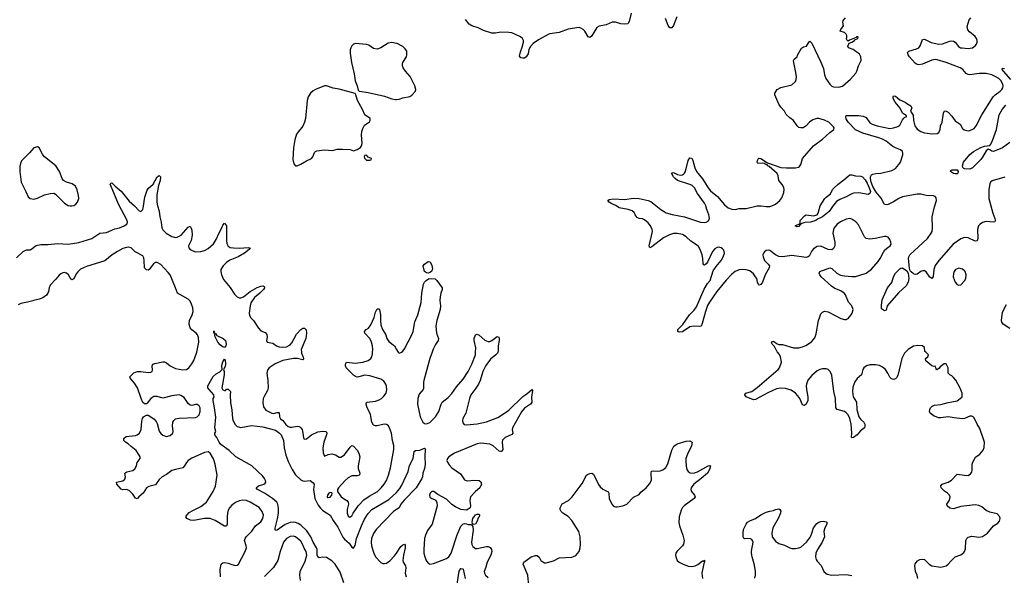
# Model space of a CAD drawing. Header units: inches. Extents: x 1449094 to 1618372, y 389908 to 534307.
# Tile 202 of 256: x 1555856 to 1566689, y 407547 to 413658. Entities that reach past the tile are written whole.
import ezdxf

# ---------------------------------------------------------------- set-up
doc = ezdxf.new("R2010")
doc.units = ezdxf.units.IN
doc.header["$MEASUREMENT"] = 0
for name, color, linetype in [('B5450', 7, 'Continuous'), ('B5451', 7, 'Continuous'), ('B5460', 7, 'Continuous'), ('B5461', 7, 'Continuous')]:
    doc.layers.add(name, color=color, linetype=linetype)

msp = doc.modelspace()

# ---------------------------------------------------------------- linework, layer by layer
at = {"layer": 'B5450', "color": 5}
for points, elevation in [([(1558064, 407530), (1558062, 407610), (1558073, 407670), (1558090, 407684), (1558110, 407688), (1558150, 407682), (1558190, 407664), (1558230, 407655), (1558250, 407659), (1558263, 407670), (1558335, 407810), (1558350, 407850), (1558348, 407870), (1558330, 407930), (1558335, 407950), (1558348, 407970), (1558410, 408034), (1558450, 408092), (1558510, 408136), (1558531, 408170), (1558537, 408210), (1558525, 408250), (1558490, 408291), (1558390, 408351), (1558350, 408368), (1558310, 408374), (1558270, 408366), (1558230, 408349), (1558190, 408320), (1558164, 408290), (1558150, 408264), (1558141, 408230), (1558137, 408190), (1558140, 408110), (1558130, 408086), (1558110, 408086), (1558005, 408150), (1557950, 408171), (1557889, 408171), (1557770, 408150), (1557735, 408155), (1557696, 408170), (1557684, 408190), (1557696, 408210), (1557722, 408238), (1557759, 408261), (1557850, 408303), (1557910, 408352), (1557985, 408470), (1558011, 408529), (1558030, 408650), (1558007, 408770), (1557988, 408828), (1557950, 408890), (1557930, 408905), (1557890, 408899), (1557750, 408837), (1557710, 408810), (1557691, 408789), (1557670, 408750), (1557651, 408729), (1557570, 408712), (1557530, 408699), (1557470, 408655), (1557424, 408630), (1557390, 408601), (1557350, 408542), (1557277, 408523), (1557250, 408510), (1557213, 408450), (1557166, 408410), (1557150, 408389), (1557130, 408397), (1557100, 408440), (1557060, 408480), (1557030, 408489), (1556990, 408488), (1556973, 408493), (1556926, 408550), (1556921, 408570), (1556990, 408587), (1557014, 408606), (1557021, 408630), (1557013, 408670), (1557036, 408684), (1557100, 408700), (1557123, 408717), (1557140, 408750), (1557150, 408787), (1557181, 408830), (1557181, 408850), (1557172, 408870), (1557139, 408919), (1557082, 408962), (1557050, 408992), (1557021, 409010), (1557003, 409030), (1557003, 409050), (1557026, 409074), (1557130, 409084), (1557150, 409092), (1557174, 409110), (1557194, 409150), (1557198, 409242), (1557207, 409273), (1557219, 409290), (1557250, 409307), (1557270, 409307), (1557330, 409268), (1557358, 409238), (1557370, 409216), (1557392, 409132), (1557410, 409107), (1557430, 409087), (1557470, 409073), (1557510, 409085), (1557541, 409110), (1557546, 409130), (1557536, 409190), (1557541, 409230), (1557552, 409250), (1557570, 409266), (1557610, 409275), (1557790, 409284), (1557810, 409291), (1557830, 409310), (1557842, 409350), (1557841, 409390), (1557830, 409412), (1557810, 409424), (1557790, 409424), (1557750, 409413), (1557730, 409418), (1557710, 409438), (1557664, 409504), (1557630, 409525), (1557610, 409530), (1557530, 409521), (1557430, 409496), (1557370, 409514), (1557330, 409512), (1557299, 409490), (1557260, 409440), (1557250, 409432), (1557230, 409432), (1557210, 409449), (1557191, 409490), (1557153, 409610), (1557120, 409660), (1557076, 409710), (1557068, 409730), (1557110, 409773), (1557150, 409790), (1557190, 409790), (1557270, 409777), (1557299, 409781), (1557312, 409788), (1557316, 409804), (1557312, 409850), (1557319, 409870), (1557342, 409878), (1557430, 409894), (1557450, 409894), (1557470, 409884), (1557510, 409850), (1557570, 409822), (1557650, 409805), (1557690, 409810), (1557718, 409830), (1557750, 409872), (1557771, 409909), (1557801, 409990), (1557804, 410000)], 580), ([(1558955, 410000), (1558956, 409990), (1558975, 409945), (1558979, 409930), (1558977, 409923), (1558970, 409918), (1558912, 409932), (1558870, 409933), (1558750, 409910), (1558667, 409873), (1558602, 409830), (1558585, 409810), (1558577, 409790), (1558575, 409770), (1558587, 409690), (1558590, 409610), (1558581, 409579), (1558545, 409515), (1558536, 409490), (1558531, 409449), (1558538, 409398), (1558563, 409363), (1558630, 409329), (1558650, 409328), (1558690, 409338), (1558710, 409336), (1558716, 409290), (1558726, 409266), (1558750, 409249), (1558785, 409205), (1558810, 409184), (1558830, 409175), (1558850, 409175), (1558910, 409186), (1558930, 409185), (1558939, 409179), (1558950, 409170), (1558962, 409150), (1558972, 409110), (1558977, 409057), (1558985, 409045), (1559010, 409048), (1559068, 409092), (1559137, 409123), (1559192, 409132), (1559228, 409128), (1559235, 409110), (1559232, 409090), (1559201, 409010), (1559190, 408950), (1559193, 408893), (1559210, 408858), (1559250, 408876), (1559290, 408884), (1559332, 408872), (1559370, 408847), (1559390, 408845), (1559430, 408873), (1559490, 408957), (1559510, 408973), (1559530, 408968), (1559570, 408923), (1559589, 408890), (1559598, 408850), (1559580, 408750), (1559581, 408721), (1559599, 408670), (1559595, 408650), (1559570, 408641), (1559510, 408640), (1559470, 408620), (1559435, 408590), (1559365, 408510), (1559354, 408490), (1559354, 408470), (1559394, 408410), (1559417, 408390), (1559455, 408370), (1559471, 408351), (1559474, 408330), (1559460, 408270), (1559458, 408230), (1559470, 408198), (1559488, 408188), (1559510, 408201), (1559524, 408230), (1559584, 408316), (1559643, 408377), (1559701, 408419), (1559794, 408470), (1559834, 408510), (1559865, 408550), (1559890, 408591), (1559913, 408650), (1559935, 408730), (1559973, 408930), (1559973, 408973), (1559957, 409030), (1559947, 409110), (1559926, 409170), (1559910, 409193), (1559890, 409205), (1559870, 409208), (1559850, 409205), (1559790, 409190), (1559770, 409190), (1559750, 409199), (1559731, 409231), (1559715, 409315), (1559702, 409350), (1559680, 409390), (1559667, 409430), (1559673, 409447), (1559678, 409450), (1559770, 409462), (1559810, 409476), (1559835, 409490), (1559864, 409516), (1559887, 409550), (1559895, 409585), (1559893, 409627), (1559885, 409650), (1559861, 409681), (1559830, 409703), (1559710, 409742), (1559653, 409747), (1559589, 409729), (1559570, 409727), (1559550, 409732), (1559528, 409748), (1559449, 409830), (1559439, 409850), (1559439, 409870), (1559450, 409891), (1559550, 409881), (1559630, 409890), (1559689, 409910), (1559719, 409930), (1559732, 409948), (1559739, 409981), (1559739, 410000)], 580), ([(1559423, 407463), (1559380, 407580), (1559328, 407670), (1559290, 407706), (1559230, 407742), (1559192, 407748), (1559150, 407738), (1559135, 407750), (1559128, 407770), (1559128, 407830), (1559122, 407850), (1559085, 407910), (1559060, 407970), (1559015, 408035), (1558950, 408100), (1558918, 408118), (1558890, 408128), (1558870, 408131), (1558830, 408128), (1558776, 408104), (1558690, 408044), (1558670, 408039), (1558666, 408050), (1558667, 408067), (1558693, 408167), (1558702, 408230), (1558704, 408284), (1558697, 408330), (1558685, 408350), (1558637, 408390), (1558551, 408451), (1558474, 408490), (1558459, 408510), (1558484, 408530), (1558542, 408550), (1558558, 408562), (1558564, 408570), (1558562, 408590), (1558551, 408610), (1558530, 408638), (1558411, 408751), (1558235, 408850), (1558160, 408920), (1558070, 408986), (1558050, 409010), (1558023, 409063), (1558004, 409090), (1558003, 409110), (1558013, 409130), (1558003, 409170), (1558013, 409287), (1558000, 409390), (1557983, 409470), (1557985, 409490), (1557994, 409510), (1557993, 409530), (1557939, 409590), (1557927, 409610), (1557924, 409630), (1557985, 409735), (1558019, 409761), (1558057, 409783), (1558085, 409810), (1558080, 409850), (1558082, 409870), (1558090, 409896), (1558110, 409925), (1558117, 409917), (1558122, 409870), (1558117, 409843), (1558098, 409810), (1558106, 409790), (1558104, 409750), (1558079, 409610), (1558090, 409586), (1558110, 409578), (1558119, 409581), (1558130, 409594), (1558150, 409594), (1558174, 409570), (1558171, 409529), (1558176, 409444), (1558190, 409365), (1558197, 409270), (1558204, 409244), (1558225, 409205), (1558250, 409185), (1558290, 409174), (1558405, 409195), (1558530, 409178), (1558670, 409144), (1558714, 409110), (1558731, 409090), (1558758, 409030), (1558766, 408950), (1558784, 408870), (1558812, 408790), (1558852, 408710), (1558890, 408653), (1558950, 408598), (1558970, 408586), (1558990, 408581), (1559050, 408590), (1559084, 408564), (1559095, 408550), (1559089, 408491), (1559103, 408390), (1559139, 408319), (1559164, 408284), (1559190, 408260), (1559273, 408210), (1559305, 408150), (1559355, 408075), (1559410, 407968), (1559430, 407944), (1559482, 407902), (1559510, 407858), (1559530, 407844), (1559546, 407874), (1559561, 407950), (1559615, 408090), (1559650, 408163), (1559690, 408226), (1559731, 408270), (1559919, 408381), (1560000, 408457)], 560), ([(1560000, 408269), (1559970, 408249), (1559777, 408050), (1559750, 408007), (1559728, 407950), (1559722, 407910), (1559726, 407870), (1559751, 407790), (1559770, 407749), (1559830, 407686), (1559850, 407678), (1559870, 407677), (1559890, 407681), (1559930, 407706), (1559978, 407762), (1560000, 407792)], 560), ([(1558947, 407490), (1558939, 407550), (1558942, 407590), (1558996, 407704), (1559016, 407770), (1559008, 407810), (1558986, 407846), (1558969, 407890), (1558950, 407922), (1558890, 407970), (1558870, 407977), (1558830, 407974), (1558790, 407952), (1558758, 407910), (1558723, 407810), (1558697, 407710), (1558649, 407631), (1558548, 407532)], 580)]:
    msp.add_lwpolyline(points, dxfattribs=dict(at, elevation=elevation))
at = {"layer": 'B5450', "color": 5, "elevation": 580}
msp.add_lwpolyline([(1559270, 408456), (1559258, 408450), (1559242, 408430), (1559239, 408410), (1559244, 408404), (1559250, 408401), (1559270, 408408), (1559289, 408430), (1559294, 408450), (1559290, 408455)], close=True, dxfattribs=at)
at = {"layer": 'B5451', "color": 5}
for points, elevation in [([(1560000, 413397), (1559950, 413407), (1559910, 413400), (1559830, 413350), (1559790, 413335), (1559750, 413340), (1559697, 413377), (1559670, 413386), (1559550, 413395), (1559530, 413389), (1559511, 413370), (1559499, 413350), (1559493, 413327), (1559490, 413290), (1559507, 413187), (1559537, 413063), (1559545, 412985), (1559570, 412930), (1559581, 412881), (1559591, 412871), (1559690, 412857), (1559870, 412815), (1559950, 412786), (1559990, 412780), (1560000, 412781)], 620), ([(1555820, 411040), (1555894, 411110), (1555930, 411125), (1555972, 411128), (1555990, 411136), (1556030, 411169), (1556050, 411177), (1556090, 411187), (1556170, 411185), (1556270, 411195), (1556390, 411188), (1556506, 411206), (1556650, 411250), (1556737, 411310), (1556810, 411319), (1556901, 411359), (1556953, 411370), (1557007, 411390), (1557036, 411410), (1557041, 411430), (1557038, 411450), (1556944, 411630), (1556890, 411752), (1556853, 411850), (1556861, 411859), (1556870, 411862), (1556906, 411826), (1556972, 411772), (1557061, 411661), (1557119, 411610), (1557170, 411557), (1557190, 411550), (1557210, 411570), (1557215, 411585), (1557234, 411706), (1557258, 411782), (1557270, 411800), (1557324, 411850), (1557370, 411930), (1557390, 411945), (1557405, 411930), (1557400, 411890), (1557384, 411836), (1557363, 411730), (1557363, 411650), (1557372, 411612), (1557392, 411552), (1557397, 411490), (1557411, 411430), (1557420, 411370), (1557430, 411347), (1557469, 411310), (1557530, 411272), (1557570, 411262), (1557590, 411266), (1557632, 411288), (1557710, 411377), (1557730, 411386), (1557744, 411364), (1557750, 411342), (1557752, 411288), (1557743, 411230), (1557713, 411170), (1557716, 411150), (1557731, 411130), (1557786, 411106), (1557850, 411108), (1557890, 411119), (1557930, 411140), (1557988, 411192), (1558018, 411242), (1558050, 411315), (1558080, 411370), (1558090, 411399), (1558110, 411421), (1558130, 411390), (1558130, 411230), (1558136, 411196), (1558150, 411168), (1558173, 411153), (1558207, 411147), (1558274, 411146), (1558370, 411154), (1558391, 411150), (1558379, 411130), (1558330, 411090), (1558259, 411050), (1558167, 411013), (1558132, 410988), (1558093, 410950), (1558070, 410910), (1558069, 410890), (1558075, 410850), (1558100, 410800), (1558170, 410711), (1558218, 410638), (1558247, 410610), (1558270, 410600), (1558290, 410600), (1558319, 410610), (1558392, 410670), (1558470, 410714), (1558510, 410728), (1558530, 410731), (1558545, 410725), (1558550, 410710), (1558538, 410690), (1558498, 410650), (1558438, 410602), (1558398, 410542), (1558390, 410510), (1558382, 410430), (1558386, 410406), (1558400, 410380), (1558428, 410350), (1558485, 410265), (1558510, 410237), (1558556, 410216), (1558574, 410194), (1558577, 410170), (1558570, 410130), (1558578, 410110), (1558641, 410101), (1558681, 410070), (1558710, 410059), (1558750, 410055), (1558790, 410059), (1558830, 410080), (1558850, 410102), (1558900, 410200), (1558950, 410251), (1558970, 410265), (1558990, 410265), (1559007, 410247), (1559010, 410210), (1559005, 410150), (1558954, 410030), (1558955, 410000)], 580), ([(1557804, 410000), (1557827, 410110), (1557822, 410162), (1557811, 410190), (1557796, 410210), (1557750, 410246), (1557730, 410270), (1557722, 410310), (1557724, 410350), (1557754, 410410), (1557763, 410450), (1557759, 410490), (1557746, 410530), (1557730, 410562), (1557710, 410583), (1557591, 410651), (1557571, 410710), (1557510, 410850), (1557490, 410879), (1557410, 410966), (1557370, 410989), (1557350, 410987), (1557328, 410972), (1557279, 410910), (1557270, 410904), (1557250, 410907), (1557230, 410930), (1557227, 411010), (1557220, 411040), (1557210, 411060), (1557125, 411105), (1557081, 411150), (1557056, 411156), (1557030, 411154), (1556990, 411140), (1556933, 411110), (1556872, 411070), (1556794, 411006), (1556590, 410944), (1556526, 410914), (1556494, 410886), (1556477, 410863), (1556450, 410809), (1556430, 410796), (1556410, 410817), (1556392, 410852), (1556371, 410871), (1556350, 410877), (1556330, 410874), (1556310, 410864), (1556290, 410848), (1556255, 410805), (1556190, 410737), (1556179, 410710), (1556174, 410670), (1556166, 410650), (1556150, 410628), (1556110, 410599), (1556070, 410584), (1555941, 410550), (1555870, 410538), (1555838, 410522)], 580), ([(1559739, 410000), (1559740, 410030), (1559738, 410070), (1559728, 410110), (1559710, 410150), (1559655, 410210), (1559649, 410230), (1559669, 410250), (1559694, 410266), (1559720, 410300), (1559756, 410384), (1559770, 410441), (1559790, 410479), (1559810, 410476), (1559813, 410470), (1559825, 410410), (1559825, 410350), (1559830, 410301), (1559849, 410250), (1559884, 410190), (1559896, 410150), (1559919, 410119), (1559979, 410070), (1560000, 410031)], 580)]:
    msp.add_lwpolyline(points, dxfattribs=dict(at, elevation=elevation))
for points, elevation in [([(1559230, 412930), (1559210, 412930), (1559109, 412891), (1559083, 412877), (1559054, 412850), (1559031, 412810), (1559019, 412770), (1559000, 412570), (1558991, 412530), (1558972, 412488), (1558922, 412430), (1558902, 412398), (1558883, 412337), (1558869, 412250), (1558862, 412122), (1558871, 412071), (1558891, 412051), (1558910, 412051), (1558950, 412068), (1559010, 412104), (1559068, 412132), (1559081, 412150), (1559101, 412199), (1559110, 412208), (1559126, 412214), (1559210, 412225), (1559299, 412221), (1559350, 412233), (1559406, 412234), (1559490, 412231), (1559530, 412216), (1559570, 412231), (1559607, 412253), (1559617, 412270), (1559625, 412295), (1559618, 412390), (1559621, 412430), (1559630, 412461), (1559650, 412497), (1559704, 412536), (1559713, 412550), (1559713, 412570), (1559652, 412612), (1559627, 412670), (1559572, 412770), (1559553, 412833), (1559545, 412845), (1559370, 412893), (1559305, 412905)], 620), ([(1556050, 412258), (1556010, 412247), (1555965, 412195), (1555874, 412106), (1555863, 412077), (1555858, 412042), (1555857, 411990), (1555872, 411870), (1555924, 411770), (1555948, 411710), (1555971, 411690), (1556010, 411683), (1556050, 411695), (1556130, 411730), (1556190, 411745), (1556230, 411749), (1556250, 411739), (1556350, 411640), (1556390, 411615), (1556410, 411609), (1556430, 411609), (1556450, 411614), (1556475, 411630), (1556493, 411650), (1556508, 411690), (1556504, 411724), (1556487, 411787), (1556468, 411828), (1556434, 411854), (1556370, 411870), (1556338, 411890), (1556324, 411910), (1556295, 411990), (1556255, 412050), (1556130, 412150), (1556112, 412172), (1556070, 412249)], 620), ([(1559670, 412168), (1559650, 412166), (1559647, 412150), (1559650, 412134), (1559670, 412112), (1559710, 412114), (1559722, 412118), (1559726, 412130), (1559690, 412146)], 620), ([(1558110, 410054), (1558082, 410062), (1558060, 410080), (1558037, 410110), (1558008, 410170), (1558003, 410197), (1558008, 410208), (1557990, 410210), (1557990, 410234), (1557996, 410224), (1557992, 410212), (1558010, 410211), (1558024, 410184), (1558093, 410153), (1558121, 410130), (1558129, 410090), (1558124, 410070)], 560)]:
    msp.add_lwpolyline(points, close=True, dxfattribs=dict(at, elevation=elevation))
at = {"layer": 'B5460', "color": 5}
for points, elevation in [([(1560021, 410000), (1560030, 409991), (1560050, 409996), (1560055, 410000)], 580), ([(1560394, 410000), (1560369, 409930), (1560302, 409690), (1560299, 409670), (1560300, 409600), (1560296, 409590), (1560250, 409538), (1560235, 409490), (1560234, 409430), (1560263, 409290), (1560290, 409231), (1560310, 409217), (1560330, 409214), (1560370, 409229), (1560430, 409289), (1560466, 409350), (1560492, 409428), (1560504, 409450), (1560570, 409503), (1560610, 409547), (1560661, 409619), (1560735, 409705), (1560790, 409790), (1560831, 409870), (1560870, 409970), (1560872, 410000)], 580), ([(1561116, 410000), (1561113, 409990), (1561095, 409970), (1561036, 409924), (1560985, 409855), (1560952, 409790), (1560922, 409690), (1560904, 409650), (1560876, 409604), (1560819, 409530), (1560804, 409490), (1560764, 409330), (1560733, 409270), (1560728, 409250), (1560730, 409224), (1560747, 409207), (1560770, 409201), (1560890, 409213), (1560990, 409233), (1561117, 409283), (1561179, 409321), (1561236, 409364), (1561390, 409515), (1561437, 409543), (1561490, 409591), (1561498, 409578), (1561486, 409506), (1561491, 409450), (1561476, 409430), (1561410, 409384), (1561376, 409344), (1561278, 409170), (1561273, 409150), (1561281, 409110), (1561270, 409094), (1561199, 409061), (1561168, 409032), (1561164, 409010), (1561172, 408930), (1561156, 408910), (1561150, 408907), (1561130, 408912), (1561065, 408970), (1561030, 408990), (1560930, 409001), (1560890, 408992), (1560640, 408890), (1560579, 408850), (1560561, 408830), (1560554, 408810), (1560561, 408790), (1560582, 408762), (1560611, 408730), (1560704, 408664), (1560750, 408598), (1560768, 408588), (1560786, 408586), (1560854, 408594), (1560910, 408590), (1560930, 408576), (1560935, 408550), (1560918, 408510), (1560870, 408470), (1560815, 408410), (1560809, 408370), (1560816, 408310), (1560811, 408290), (1560790, 408273), (1560770, 408265), (1560710, 408272), (1560650, 408299), (1560610, 408326), (1560550, 408383), (1560455, 408435), (1560413, 408470), (1560390, 408469), (1560371, 408450), (1560366, 408430), (1560368, 408408), (1560390, 408391), (1560421, 408381), (1560433, 408373), (1560447, 408347), (1560449, 408310), (1560394, 408110), (1560341, 408039), (1560319, 407990), (1560311, 407950), (1560302, 407830), (1560303, 407790), (1560313, 407750), (1560330, 407704), (1560355, 407675), (1560370, 407670), (1560410, 407677), (1560550, 407732), (1560577, 407750), (1560603, 407790), (1560668, 407992), (1560710, 408088), (1560730, 408108), (1560750, 408116), (1560770, 408114), (1560790, 408105), (1560824, 408104), (1560834, 408094), (1560842, 408082), (1560844, 408044), (1560827, 407910), (1560830, 407887), (1560843, 407863), (1560870, 407843), (1560890, 407842), (1560990, 407863), (1561010, 407864), (1561031, 407851), (1561045, 407830), (1561049, 407810), (1561041, 407770), (1561000, 407690), (1560985, 407635), (1560967, 407590), (1560968, 407570), (1560982, 407550), (1561010, 407524)], 580), ([(1565600, 410000), (1565590, 409990), (1565561, 409930), (1565517, 409743), (1565502, 409718), (1565490, 409707), (1565470, 409701), (1565447, 409707), (1565430, 409727), (1565408, 409770), (1565380, 409810), (1565350, 409837), (1565314, 409854), (1565270, 409862), (1565210, 409860), (1565171, 409850), (1565142, 409830), (1565131, 409810), (1565116, 409750), (1565070, 409710), (1565045, 409675), (1565023, 409617), (1565017, 409570), (1565026, 409510), (1565062, 409450), (1565068, 409370), (1565088, 409288), (1565110, 409259), (1565145, 409230), (1565155, 409210), (1565156, 409190), (1565151, 409170), (1565106, 409134), (1565070, 409092), (1565030, 409063), (1565010, 409058), (1565007, 409067), (1565010, 409110), (1565004, 409210), (1564990, 409270), (1564971, 409310), (1564950, 409335), (1564930, 409350), (1564851, 409371), (1564834, 409390), (1564831, 409490), (1564812, 409570), (1564790, 409749), (1564773, 409790), (1564750, 409811), (1564730, 409818), (1564690, 409817), (1564659, 409810), (1564630, 409796), (1564570, 409746), (1564528, 409692), (1564513, 409650), (1564510, 409630), (1564513, 409590), (1564527, 409510), (1564527, 409470), (1564510, 409429), (1564490, 409413), (1564470, 409422), (1564438, 409490), (1564419, 409519), (1564390, 409550), (1564344, 409584), (1564283, 409603), (1564230, 409606), (1564183, 409597), (1564086, 409554), (1563950, 409479), (1563930, 409476), (1563849, 409509), (1563834, 409530), (1563842, 409550), (1563910, 409570), (1563970, 409612), (1564201, 409810), (1564216, 409830), (1564236, 409890), (1564226, 409950), (1564216, 409976), (1564195, 410000)], 580), ([(1565736, 407510), (1565729, 407550), (1565713, 407590), (1565706, 407650), (1565710, 407672), (1565734, 407706), (1565758, 407722), (1565790, 407726), (1565810, 407721), (1565863, 407670), (1565890, 407651), (1565990, 407635), (1566049, 407651), (1566072, 407668), (1566099, 407701), (1566149, 407750), (1566210, 407771), (1566243, 407797), (1566252, 407810), (1566261, 407839), (1566267, 407930), (1566275, 407950), (1566290, 407967), (1566330, 407977), (1566410, 407966), (1566450, 407973), (1566503, 408010), (1566569, 408090), (1566619, 408121), (1566637, 408143), (1566642, 408170), (1566638, 408190), (1566610, 408222), (1566530, 408243), (1566490, 408261), (1566441, 408301), (1566410, 408316), (1566370, 408321), (1566210, 408303), (1566130, 408278), (1566090, 408286), (1566062, 408310), (1566055, 408330), (1566087, 408373), (1566095, 408410), (1566086, 408430), (1566065, 408450), (1566030, 408473), (1565996, 408510), (1565989, 408530), (1566004, 408550), (1566070, 408572), (1566108, 408592), (1566170, 408659), (1566250, 408647), (1566290, 408646), (1566317, 408663), (1566330, 408682), (1566336, 408704), (1566337, 408770), (1566342, 408790), (1566372, 408848), (1566420, 408880), (1566457, 408923), (1566467, 408953), (1566472, 409010), (1566420, 409160), (1566390, 409210), (1566358, 409278), (1566348, 409288), (1566330, 409296), (1566310, 409296), (1566250, 409271), (1566230, 409268), (1566138, 409278), (1566070, 409291), (1565990, 409279), (1565970, 409280), (1565918, 409298), (1565873, 409330), (1565865, 409350), (1565869, 409370), (1565877, 409390), (1565894, 409406), (1565922, 409418), (1565990, 409425), (1566070, 409448), (1566113, 409453), (1566170, 409467), (1566205, 409490), (1566225, 409510), (1566226, 409550), (1566205, 409605), (1566154, 409694), (1566130, 409724), (1566110, 409741), (1566089, 409750), (1566073, 409770), (1566071, 409830), (1566050, 409872), (1566026, 409874), (1565982, 409838), (1565970, 409821), (1565948, 409808), (1565938, 409818), (1565930, 409846), (1565917, 409843), (1565890, 409849), (1565826, 409906), (1565821, 409930), (1565849, 409950), (1565856, 409970), (1565826, 410000)], 580), ([(1561456, 407430), (1561445, 407550), (1561395, 407670), (1561403, 407690), (1561485, 407750), (1561530, 407766), (1561550, 407765), (1561570, 407745), (1561591, 407711), (1561610, 407694), (1561630, 407685), (1561650, 407683), (1561730, 407705), (1561790, 407740), (1561930, 407746), (1561948, 407752), (1561974, 407766), (1562010, 407808), (1562023, 407850), (1562027, 407890), (1562021, 407970), (1562008, 408028), (1561931, 408151), (1561890, 408193), (1561833, 408230), (1561813, 408250), (1561802, 408270), (1561801, 408290), (1561826, 408334), (1561895, 408370), (1561936, 408410), (1562045, 408555), (1562093, 408647), (1562103, 408657), (1562130, 408668), (1562150, 408670), (1562170, 408660), (1562225, 408545), (1562241, 408521), (1562270, 408496), (1562330, 408465), (1562339, 408450), (1562342, 408390), (1562372, 408330), (1562388, 408308), (1562410, 408300), (1562430, 408300), (1562490, 408310), (1562535, 408330), (1562610, 408406), (1562670, 408437), (1562690, 408462), (1562747, 408510), (1562787, 408553), (1562806, 408594), (1562803, 408670), (1562808, 408692), (1562830, 408696), (1562870, 408692), (1562904, 408696), (1562933, 408707), (1562966, 408734), (1562988, 408772), (1563030, 408925), (1563052, 408968), (1563090, 408993), (1563190, 409023), (1563230, 409027), (1563253, 409010), (1563248, 408970), (1563202, 408878), (1563186, 408830), (1563184, 408810), (1563189, 408749), (1563197, 408710), (1563210, 408688), (1563233, 408673), (1563270, 408669), (1563315, 408685), (1563430, 408750), (1563450, 408755), (1563456, 408750), (1563446, 408710), (1563423, 408670), (1563352, 408610), (1563272, 408550), (1563242, 408510), (1563240, 408490), (1563248, 408470), (1563280, 408430), (1563288, 408410), (1563276, 408390), (1563168, 408312), (1563149, 408291), (1563135, 408265), (1563113, 408190), (1563108, 408128), (1563115, 408090), (1563152, 407990), (1563167, 407930), (1563160, 407890), (1563150, 407870), (1563088, 407812), (1563076, 407790), (1563072, 407770), (1563075, 407750), (1563091, 407711), (1563113, 407693), (1563150, 407672), (1563210, 407649), (1563250, 407645), (1563288, 407652), (1563316, 407664), (1563370, 407705), (1563376, 407704), (1563390, 407714), (1563391, 407691), (1563383, 407677), (1563362, 407570), (1563369, 407510)], 580), ([(1560000, 408457), (1560002, 408458), (1560037, 408503), (1560060, 408540), (1560130, 408690), (1560145, 408755), (1560185, 408830), (1560195, 408910), (1560210, 408921), (1560258, 408922), (1560310, 408945), (1560317, 408937), (1560313, 408850), (1560318, 408770), (1560310, 408723), (1560293, 408670), (1560288, 408630), (1560280, 408610), (1560218, 408510), (1560085, 408375), (1560051, 408330), (1560030, 408290), (1560000, 408269)], 560), ([(1563945, 407515), (1563953, 407550), (1563952, 407590), (1563940, 407660), (1563914, 407750), (1563908, 407790), (1563908, 407812), (1563927, 407910), (1563920, 407930), (1563910, 407941), (1563888, 407952), (1563829, 407949), (1563820, 407960), (1563816, 407976), (1563815, 408010), (1563821, 408050), (1563849, 408110), (1563865, 408130), (1563890, 408147), (1563950, 408171), (1564010, 408211), (1564070, 408240), (1564110, 408253), (1564150, 408258), (1564171, 408271), (1564210, 408279), (1564221, 408270), (1564231, 408251), (1564227, 408230), (1564200, 408170), (1564142, 408070), (1564130, 408010), (1564136, 407970), (1564170, 407923), (1564210, 407896), (1564270, 407877), (1564328, 407848), (1564350, 407842), (1564390, 407840), (1564430, 407848), (1564450, 407858), (1564511, 407910), (1564555, 407970), (1564573, 408010), (1564590, 408070), (1564625, 408115), (1564650, 408133), (1564670, 408140), (1564701, 408141), (1564730, 408136), (1564736, 408130), (1564736, 408110), (1564715, 408070), (1564705, 408030), (1564710, 407970), (1564684, 407910), (1564632, 407830), (1564617, 407790), (1564610, 407750), (1564619, 407719), (1564630, 407701), (1564674, 407654), (1564705, 407590), (1564724, 407570), (1564741, 407561), (1564790, 407550), (1564950, 407555), (1565010, 407545)], 580), ([(1560000, 407792), (1560050, 407863), (1560070, 407882), (1560090, 407890), (1560097, 407877), (1560098, 407850), (1560080, 407770), (1560073, 407710), (1560076, 407690), (1560100, 407650), (1560106, 407630), (1560098, 407570), (1560109, 407530)], 560), ([(1560668, 407450), (1560690, 407594), (1560710, 407622), (1560730, 407619), (1560734, 407614), (1560756, 407510)], 560)]:
    msp.add_lwpolyline(points, dxfattribs=dict(at, elevation=elevation))
at = {"layer": 'B5460', "color": 5, "elevation": 580}
msp.add_lwpolyline([(1560846, 408106), (1560836, 408116), (1560834, 408130), (1560841, 408170), (1560870, 408211), (1560890, 408219), (1560910, 408218), (1560913, 408210), (1560910, 408190), (1560901, 408179), (1560890, 408144), (1560870, 408109)], close=True, dxfattribs=at)
at = {"layer": 'B5461', "color": 5}
for points, elevation in [([(1562582, 413730), (1562561, 413639), (1562546, 413614), (1562510, 413607), (1562470, 413613), (1562410, 413630), (1562374, 413630), (1562310, 413601), (1562230, 413587), (1562207, 413573), (1562150, 413481), (1562130, 413461), (1562110, 413469), (1562073, 413530), (1562054, 413550), (1562030, 413566), (1562010, 413572), (1561890, 413554), (1561790, 413518), (1561690, 413501), (1561670, 413494), (1561564, 413436), (1561504, 413396), (1561476, 413364), (1561459, 413330), (1561450, 413282), (1561430, 413249), (1561410, 413235), (1561390, 413235), (1561370, 413238), (1561356, 413256), (1561366, 413306), (1561385, 413355), (1561399, 413410), (1561398, 413430), (1561388, 413450), (1561367, 413470), (1561272, 413512), (1561237, 413517), (1561150, 413521), (1561090, 413508), (1561050, 413508), (1560959, 413539), (1560899, 413570), (1560830, 413589), (1560800, 413610), (1560761, 413661)], 580), ([(1564195, 410000), (1564190, 410006), (1564162, 410062), (1564136, 410090), (1564127, 410110), (1564130, 410116), (1564150, 410122), (1564190, 410094), (1564207, 410087), (1564250, 410085), (1564370, 410047), (1564430, 410050), (1564470, 410058), (1564506, 410074), (1564567, 410113), (1564603, 410157), (1564619, 410201), (1564646, 410350), (1564658, 410390), (1564670, 410421), (1564690, 410441), (1564710, 410451), (1564750, 410445), (1564890, 410371), (1564930, 410359), (1564950, 410361), (1564970, 410371), (1565005, 410410), (1565016, 410430), (1565026, 410470), (1565010, 410509), (1564976, 410550), (1564941, 410630), (1564927, 410650), (1564890, 410676), (1564823, 410703), (1564787, 410727), (1564674, 410830), (1564659, 410850), (1564652, 410870), (1564659, 410890), (1564770, 410928), (1564790, 410922), (1564846, 410870), (1564888, 410848), (1564930, 410839), (1565010, 410834), (1565050, 410835), (1565090, 410844), (1565169, 410870), (1565227, 410913), (1565302, 410998), (1565324, 411030), (1565358, 411102), (1565375, 411125), (1565406, 411154), (1565433, 411170), (1565444, 411190), (1565441, 411210), (1565430, 411239), (1565410, 411267), (1565390, 411275), (1565370, 411275), (1565268, 411252), (1565210, 411245), (1565170, 411253), (1565150, 411270), (1565083, 411403), (1565056, 411436), (1565010, 411465), (1564990, 411470), (1564970, 411467), (1564950, 411463), (1564887, 411433), (1564850, 411408), (1564817, 411370), (1564809, 411350), (1564803, 411310), (1564823, 411210), (1564823, 411170), (1564810, 411140), (1564790, 411128), (1564750, 411131), (1564670, 411166), (1564630, 411163), (1564590, 411137), (1564570, 411115), (1564543, 411057), (1564532, 411048), (1564510, 411044), (1564350, 411063), (1564250, 411051), (1564210, 411055), (1564171, 411071), (1564110, 411120), (1564090, 411123), (1564070, 411119), (1564050, 411105), (1564039, 411090), (1564033, 411070), (1564034, 411050), (1564049, 411009), (1564091, 410970), (1564104, 410950), (1564102, 410930), (1564056, 410850), (1564030, 410770), (1564010, 410745), (1563990, 410738), (1563984, 410744), (1563972, 410770), (1563965, 410810), (1563953, 410830), (1563930, 410862), (1563890, 410895), (1563850, 410906), (1563810, 410911), (1563770, 410906), (1563729, 410890), (1563690, 410860), (1563630, 410794), (1563527, 410670), (1563444, 410550), (1563425, 410515), (1563402, 410450), (1563365, 410315), (1563352, 410288), (1563330, 410282), (1563270, 410287), (1563230, 410280), (1563150, 410226), (1563110, 410222), (1563098, 410230), (1563098, 410250), (1563153, 410307), (1563224, 410410), (1563278, 410462), (1563302, 410498), (1563387, 410693), (1563424, 410756), (1563451, 410790), (1563486, 410894), (1563518, 410942), (1563574, 411010), (1563597, 411050), (1563610, 411090), (1563603, 411123), (1563590, 411138), (1563573, 411150), (1563550, 411155), (1563530, 411151), (1563504, 411136), (1563479, 411110), (1563422, 410990), (1563410, 410973), (1563390, 410959), (1563382, 410962), (1563374, 410974), (1563372, 411030), (1563364, 411070), (1563343, 411130), (1563324, 411164), (1563303, 411183), (1563241, 411221), (1563190, 411271), (1563150, 411294), (1563090, 411306), (1563050, 411305), (1563007, 411293), (1562940, 411260), (1562810, 411158), (1562789, 411149), (1562781, 411170), (1562818, 411330), (1562816, 411350), (1562798, 411390), (1562770, 411424), (1562730, 411456), (1562710, 411466), (1562670, 411473), (1562650, 411484), (1562628, 411510), (1562616, 411536), (1562594, 411554), (1562551, 411571), (1562452, 411590), (1562415, 411615), (1562370, 411631), (1562342, 411650), (1562327, 411670), (1562341, 411679), (1562390, 411689), (1562510, 411679), (1562610, 411695), (1562670, 411690), (1562770, 411670), (1562799, 411659), (1562909, 411569), (1562970, 411535), (1563036, 411516), (1563171, 411491), (1563347, 411430), (1563390, 411426), (1563410, 411430), (1563434, 411446), (1563444, 411470), (1563438, 411510), (1563415, 411570), (1563406, 411610), (1563390, 411641), (1563312, 411748), (1563279, 411810), (1563253, 411833), (1563230, 411845), (1563093, 411890), (1563066, 411910), (1563049, 411930), (1563029, 411970), (1563050, 411978), (1563095, 411955), (1563128, 411948), (1563150, 411951), (1563161, 411959), (1563171, 411969), (1563182, 411990), (1563210, 412111), (1563230, 412138), (1563250, 412136), (1563263, 412110), (1563285, 412030), (1563304, 411990), (1563370, 411906), (1563430, 411808), (1563456, 411776), (1563533, 411713), (1563610, 411620), (1563650, 411590), (1563690, 411574), (1563730, 411570), (1563770, 411582), (1563850, 411582), (1563970, 411610), (1564012, 411612), (1564070, 411603), (1564110, 411604), (1564130, 411609), (1564171, 411629), (1564221, 411670), (1564243, 411697), (1564262, 411758), (1564266, 411790), (1564263, 411810), (1564250, 411840), (1564210, 411890), (1564202, 411942), (1564190, 411965), (1564102, 412042), (1564088, 412050), (1564081, 412061), (1564059, 412070), (1564057, 412077), (1564030, 412081), (1563976, 412076), (1563969, 412090), (1563973, 412110), (1563984, 412130), (1563990, 412134), (1564010, 412133), (1564082, 412082), (1564230, 412034), (1564290, 412028), (1564392, 412028), (1564424, 412036), (1564436, 412044), (1564450, 412065), (1564470, 412130), (1564589, 412271), (1564690, 412344), (1564770, 412418), (1564812, 412450), (1564817, 412470), (1564810, 412481), (1564758, 412530), (1564710, 412554), (1564650, 412571), (1564625, 412570), (1564583, 412557), (1564545, 412530), (1564510, 412492), (1564476, 412470), (1564450, 412468), (1564430, 412474), (1564410, 412490), (1564369, 412550), (1564330, 412578), (1564290, 412617), (1564270, 412650), (1564230, 412695), (1564209, 412730), (1564164, 412830), (1564164, 412850), (1564190, 412890), (1564230, 412911), (1564350, 412942), (1564390, 412977), (1564399, 413001), (1564402, 413030), (1564396, 413076), (1564372, 413188), (1564371, 413209), (1564377, 413223), (1564409, 413250), (1564413, 413267), (1564456, 413344), (1564481, 413359), (1564513, 413367), (1564535, 413405), (1564550, 413422), (1564570, 413398), (1564670, 413190), (1564700, 413120), (1564712, 413050), (1564727, 413010), (1564770, 412947), (1564790, 412928), (1564810, 412920), (1564870, 412917), (1564910, 412927), (1564996, 413004), (1565056, 413070), (1565067, 413090), (1565084, 413150), (1565115, 413210), (1565109, 413250), (1565097, 413277), (1565026, 413330), (1564973, 413350), (1564966, 413366), (1564981, 413399), (1565010, 413409), (1565042, 413430), (1565044, 413436), (1565077, 413450), (1565080, 413470), (1565062, 413470), (1565058, 413462), (1564987, 413433), (1564970, 413421), (1564955, 413435), (1564952, 413450), (1564957, 413463), (1564956, 413484), (1564950, 413500), (1564930, 413517), (1564884, 413530), (1564889, 413550), (1564919, 413590), (1564912, 413630), (1564917, 413650), (1564942, 413678)], 580), ([(1563086, 413690), (1563050, 413593), (1563030, 413569), (1563010, 413569), (1562990, 413593), (1562960, 413670)], 580), ([(1566695, 411925), (1566554, 411886), (1566538, 411870), (1566530, 411852), (1566519, 411790), (1566518, 411690), (1566562, 411530), (1566586, 411470), (1566590, 411450), (1566584, 411436), (1566570, 411430), (1566490, 411439), (1566450, 411428), (1566422, 411410), (1566405, 411390), (1566393, 411350), (1566399, 411250), (1566390, 411226), (1566370, 411223), (1566290, 411257), (1566250, 411261), (1566210, 411246), (1566128, 411190), (1565970, 411010), (1565927, 410953), (1565913, 410910), (1565908, 410832), (1565890, 410813), (1565870, 410827), (1565830, 410883), (1565810, 410894), (1565790, 410895), (1565770, 410888), (1565730, 410859), (1565710, 410856), (1565690, 410864), (1565664, 410884), (1565655, 410895), (1565646, 410926), (1565633, 411030), (1565637, 411050), (1565650, 411070), (1565843, 411250), (1565886, 411310), (1565894, 411330), (1565900, 411370), (1565895, 411490), (1565920, 411600), (1565942, 411670), (1565938, 411698), (1565930, 411712), (1565910, 411722), (1565830, 411726), (1565770, 411738), (1565730, 411740), (1565673, 411727), (1565570, 411711), (1565527, 411693), (1565470, 411656), (1565410, 411625), (1565390, 411620), (1565370, 411626), (1565335, 411695), (1565280, 411760), (1565242, 411822), (1565223, 411870), (1565215, 411910), (1565216, 411930), (1565227, 411950), (1565242, 411958), (1565274, 411966), (1565330, 411971), (1565450, 412001), (1565490, 412023), (1565530, 412066), (1565546, 412090), (1565573, 412170), (1565574, 412190), (1565567, 412207), (1565545, 412225), (1565490, 412247), (1565463, 412263), (1565390, 412321), (1565350, 412344), (1565310, 412360), (1565133, 412410), (1565050, 412446), (1564970, 412530), (1564950, 412566), (1564944, 412590), (1564950, 412604), (1564955, 412605), (1565083, 412603), (1565137, 412597), (1565170, 412582), (1565210, 412525), (1565234, 412510), (1565290, 412490), (1565430, 412463), (1565470, 412467), (1565518, 412482), (1565541, 412499), (1565570, 412557), (1565584, 412576), (1565595, 412585), (1565614, 412590), (1565614, 412594), (1565606, 412610), (1565590, 412614), (1565570, 412629), (1565543, 412683), (1565487, 412750), (1565467, 412790), (1565465, 412810), (1565470, 412822), (1565490, 412817), (1565538, 412778), (1565598, 412750), (1565615, 412735), (1565661, 412710), (1565671, 412690), (1565656, 412650), (1565688, 412608), (1565691, 412550), (1565704, 412490), (1565730, 412453), (1565770, 412428), (1565810, 412415), (1565897, 412403), (1565950, 412408), (1565970, 412419), (1565982, 412450), (1565988, 412490), (1566004, 412530), (1566020, 412630), (1566030, 412655), (1566050, 412653), (1566070, 412639), (1566110, 412596), (1566150, 412544), (1566202, 412510), (1566230, 412461), (1566246, 412446), (1566290, 412436), (1566310, 412438), (1566357, 412463), (1566380, 412490), (1566441, 412610), (1566565, 412810), (1566588, 412832), (1566644, 412870), (1566661, 412890), (1566671, 412910), (1566675, 412930), (1566672, 412950), (1566650, 412990), (1566628, 413010), (1566590, 413034), (1566550, 413053), (1566490, 413067), (1566413, 413067), (1566310, 413050), (1566290, 413054), (1566270, 413067), (1566231, 413110), (1566204, 413130), (1566050, 413188), (1565950, 413218), (1565930, 413220), (1565890, 413211), (1565790, 413167), (1565750, 413161), (1565730, 413165), (1565710, 413178), (1565646, 413250), (1565632, 413270), (1565624, 413296), (1565638, 413310), (1565724, 413336), (1565747, 413350), (1565765, 413370), (1565790, 413441), (1565810, 413445), (1565886, 413406), (1565970, 413388), (1566010, 413392), (1566090, 413420), (1566110, 413424), (1566130, 413422), (1566150, 413410), (1566184, 413364), (1566208, 413350), (1566227, 413347), (1566290, 413342), (1566315, 413345), (1566338, 413350), (1566368, 413370), (1566382, 413390), (1566390, 413410), (1566390, 413430), (1566383, 413450), (1566370, 413472), (1566305, 413525), (1566287, 413547), (1566282, 413582), (1566302, 413658), (1566321, 413679)], 560), ([(1560000, 412781), (1560030, 412783), (1560070, 412798), (1560150, 412813), (1560170, 412827), (1560209, 412870), (1560216, 412890), (1560205, 412930), (1560153, 413033), (1560102, 413090), (1560074, 413130), (1560068, 413150), (1560068, 413170), (1560073, 413187), (1560110, 413250), (1560115, 413270), (1560114, 413310), (1560098, 413338), (1560070, 413363), (1560010, 413395), (1560000, 413397)], 620), ([(1566759, 412999), (1566680, 413090), (1566666, 413110), (1566670, 413126), (1566690, 413122)], 540), ([(1566750, 412309), (1566668, 412250), (1566570, 412210), (1566550, 412211), (1566530, 412228), (1566510, 412233), (1566490, 412215), (1566450, 412146), (1566430, 412121), (1566339, 412030), (1566310, 412015), (1566250, 412018), (1566242, 412022), (1566232, 412032), (1566230, 412050), (1566241, 412090), (1566310, 412177), (1566350, 412209), (1566430, 412253), (1566470, 412268), (1566530, 412276), (1566540, 412290), (1566560, 412330), (1566603, 412450), (1566632, 412610), (1566665, 412670), (1566704, 412716)], 540), ([(1560055, 410000), (1560070, 410011), (1560090, 410036), (1560170, 410190), (1560186, 410230), (1560204, 410336), (1560236, 410410), (1560272, 410548), (1560282, 410650), (1560300, 410750), (1560308, 410770), (1560329, 410791), (1560354, 410806), (1560390, 410813), (1560426, 410806), (1560444, 410790), (1560505, 410710), (1560505, 410690), (1560489, 410651), (1560481, 410610), (1560478, 410570), (1560485, 410510), (1560483, 410470), (1560447, 410350), (1560435, 410290), (1560442, 410210), (1560463, 410150), (1560459, 410130), (1560430, 410085), (1560406, 410034), (1560394, 410000)], 580), ([(1566750, 410261), (1566677, 410310), (1566661, 410330), (1566657, 410350), (1566670, 410442), (1566714, 410526)], 560), ([(1560872, 410000), (1560876, 410050), (1560856, 410130), (1560855, 410150), (1560870, 410192), (1560890, 410199), (1560910, 410187), (1560973, 410133), (1561010, 410118), (1561030, 410120), (1561050, 410130), (1561110, 410175), (1561126, 410166), (1561131, 410151), (1561131, 410130), (1561122, 410070), (1561119, 410010), (1561116, 410000)], 580), ([(1565826, 410000), (1565816, 410010), (1565812, 410052), (1565790, 410069), (1565736, 410076), (1565690, 410067), (1565630, 410030), (1565600, 410000)], 580), ([(1560000, 410031), (1560011, 410011), (1560021, 410000)], 580)]:
    msp.add_lwpolyline(points, dxfattribs=dict(at, elevation=elevation))
for points, elevation in [([(1566150, 411961), (1566130, 411966), (1566098, 411990), (1566100, 412000), (1566115, 412005), (1566170, 412007), (1566182, 411990), (1566178, 411970), (1566170, 411963)], 540), ([(1565190, 411736), (1565088, 411752), (1565030, 411751), (1565010, 411744), (1564950, 411708), (1564878, 411682), (1564843, 411657), (1564797, 411603), (1564763, 411550), (1564690, 411490), (1564635, 411465), (1564615, 411450), (1564556, 411430), (1564494, 411426), (1564462, 411418), (1564446, 411406), (1564434, 411406), (1564438, 411398), (1564430, 411384), (1564410, 411378), (1564389, 411390), (1564442, 411418), (1564442, 411450), (1564490, 411501), (1564510, 411511), (1564590, 411501), (1564630, 411511), (1564641, 411530), (1564663, 411610), (1564715, 411690), (1564730, 411707), (1564776, 411744), (1564800, 411790), (1564818, 411810), (1564861, 411850), (1564925, 411895), (1564970, 411937), (1564990, 411950), (1565010, 411950), (1565050, 411940), (1565110, 411938), (1565130, 411928), (1565157, 411897), (1565181, 411861), (1565203, 411810), (1565215, 411770), (1565210, 411745)], 560), ([(1560350, 410870), (1560330, 410872), (1560310, 410889), (1560294, 410950), (1560309, 410970), (1560350, 410999), (1560373, 410993), (1560390, 410956), (1560396, 410916), (1560386, 410890), (1560370, 410877)], 580), ([(1565370, 410455), (1565338, 410478), (1565336, 410516), (1565345, 410575), (1565403, 410710), (1565451, 410769), (1565471, 410830), (1565492, 410870), (1565541, 410919), (1565550, 410925), (1565570, 410927), (1565615, 410895), (1565630, 410870), (1565639, 410810), (1565631, 410770), (1565608, 410730), (1565525, 410655), (1565401, 410510), (1565390, 410462)], 560), ([(1566190, 410925), (1566151, 410910), (1566137, 410890), (1566130, 410866), (1566128, 410830), (1566150, 410771), (1566170, 410745), (1566190, 410738), (1566210, 410742), (1566250, 410786), (1566265, 410810), (1566269, 410850), (1566257, 410890), (1566250, 410897), (1566230, 410913)], 580)]:
    msp.add_lwpolyline(points, close=True, dxfattribs=dict(at, elevation=elevation))

doc.saveas('drawing.dxf')
